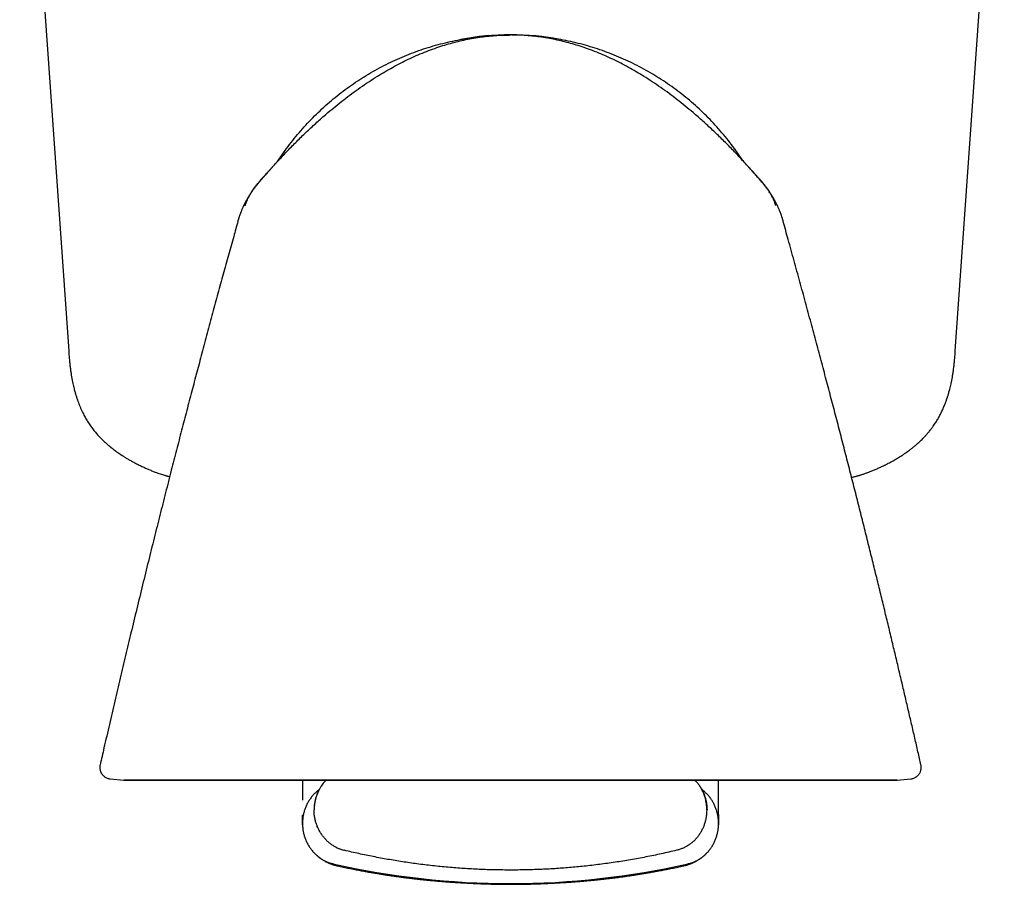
# Model space of a CAD drawing. Header units: millimetres. Extents: x 8 to 858, y 12 to 782.
# Tile 16 of 28: x 468 to 511, y 360 to 397. Entities that reach past the tile are written whole.
import ezdxf

# ---------------------------------------------------------------- set-up
doc = ezdxf.new("R2010")
doc.units = ezdxf.units.MM

msp = doc.modelspace()

# ---------------------------------------------------------------- linework, layer by layer
at = {"color": 7, "linetype": 'Continuous', "lineweight": 30}
for p, q in [((468.115, 413.145), (470.235, 382.825)), ((508.592, 382.825), (510.712, 413.145)), ((489.35, 396.496), (489.35, 396.496)), ((499.659, 390.778), (499.659, 390.778)), ((471.594, 364.942), (471.594, 364.942)), ((472.03, 364.334), (472.621, 364.271)), ((480.35, 364.271), (480.35, 363.418)), ((498.35, 363.418), (498.35, 364.271)), ((506.079, 364.271), (506.67, 364.333)), ((506.67, 364.334), (506.67, 364.334)), ((481.219, 364.105), (481.229, 364.116)), ((498.35, 362.797), (498.35, 363.418)), ((480.35, 362.405), (480.35, 362.777)), ((498.35, 362.797), (498.35, 362.777)), ((498.35, 362.777), (498.35, 362.405)), ((480.35, 362.346), (480.35, 362.405)), ((480.35, 362.346), (480.35, 362.341)), ((480.35, 362.341), (480.35, 362.308)), ((480.35, 362.308), (480.35, 362.307)), ((498.35, 362.405), (498.35, 362.346)), ((498.35, 362.341), (498.35, 362.346)), ((498.35, 362.308), (498.35, 362.341)), ((498.35, 362.308), (498.35, 362.307))]:
    msp.add_line(p, q, dxfattribs=at)
at = {"color": 7, "linetype": 'Continuous', "lineweight": 30, "flags": 128}
for points in [[(489.348, 396.496), (489.324, 396.496), (489.297, 396.496)], [(489.403, 396.496), (489.377, 396.496), (489.352, 396.496)], [(489.35, 364.271), (488.912, 364.271), (488.475, 364.271), (488.038, 364.271), (487.601, 364.271), (487.167, 364.271), (486.733, 364.271), (486.302, 364.271), (485.872, 364.271), (485.445, 364.271), (485.02, 364.271), (484.599, 364.271), (484.181, 364.271), (483.766, 364.271), (483.355, 364.271), (482.948, 364.271), (482.546, 364.271), (482.148, 364.271), (481.755, 364.271), (481.368, 364.271), (480.986, 364.271), (480.609, 364.271), (480.239, 364.271), (479.875, 364.271), (479.517, 364.271), (479.166, 364.271), (478.822, 364.271), (478.486, 364.271), (478.156, 364.271), (477.835, 364.271), (477.521, 364.271), (477.215, 364.271), (476.918, 364.271), (476.629, 364.271), (476.349, 364.271), (476.078, 364.271), (475.816, 364.271), (475.563, 364.271), (475.32, 364.271), (475.086, 364.271), (474.863, 364.271), (474.649, 364.271), (474.445, 364.271), (474.251, 364.271), (474.068, 364.271), (473.895, 364.271), (473.732, 364.271), (473.581, 364.271), (473.44, 364.271), (473.31, 364.271), (473.191, 364.271), (473.083, 364.271), (472.987, 364.271), (472.901, 364.271), (472.827, 364.271), (472.764, 364.271), (472.713, 364.271), (472.673, 364.271), (472.644, 364.271), (472.627, 364.271), (472.621, 364.271), (472.627, 364.271), (472.644, 364.271), (472.673, 364.271), (472.713, 364.271), (472.764, 364.271), (472.827, 364.271), (472.901, 364.271), (472.987, 364.271), (473.083, 364.271), (473.191, 364.271), (473.31, 364.271), (473.44, 364.271), (473.581, 364.271), (473.732, 364.271), (473.895, 364.271), (474.068, 364.271), (474.251, 364.271), (474.445, 364.271), (474.649, 364.271), (474.863, 364.271), (475.086, 364.271), (475.32, 364.271), (475.563, 364.271), (475.816, 364.271), (476.078, 364.271), (476.349, 364.271), (476.629, 364.271), (476.918, 364.271), (477.215, 364.271), (477.521, 364.271), (477.835, 364.271), (478.156, 364.271), (478.486, 364.271), (478.822, 364.271), (479.166, 364.271), (479.517, 364.271), (479.875, 364.271), (480.239, 364.271), (480.609, 364.271), (480.986, 364.271), (481.368, 364.271), (481.755, 364.271), (482.148, 364.271), (482.546, 364.271), (482.948, 364.271), (483.355, 364.271), (483.766, 364.271), (484.181, 364.271), (484.599, 364.271), (485.02, 364.271), (485.445, 364.271), (485.872, 364.271), (486.302, 364.271), (486.733, 364.271), (487.167, 364.271), (487.601, 364.271), (488.038, 364.271), (488.475, 364.271), (488.912, 364.271), (489.35, 364.271)], [(489.35, 364.271), (489.788, 364.271), (490.226, 364.271), (490.663, 364.271), (491.099, 364.271), (491.534, 364.271), (491.967, 364.271), (492.399, 364.271), (492.828, 364.271), (493.255, 364.271), (493.68, 364.271), (494.101, 364.271), (494.519, 364.271), (494.934, 364.271), (495.345, 364.271), (495.752, 364.271), (496.154, 364.271), (496.552, 364.271), (496.945, 364.271), (497.332, 364.271), (497.714, 364.271), (498.091, 364.271), (498.461, 364.271), (498.825, 364.271), (499.183, 364.271), (499.534, 364.271), (499.878, 364.271), (500.214, 364.271), (500.544, 364.271), (500.865, 364.271), (501.179, 364.271), (501.485, 364.271), (501.782, 364.271), (502.071, 364.271), (502.351, 364.271), (502.622, 364.271), (502.884, 364.271), (503.137, 364.271), (503.38, 364.271), (503.614, 364.271), (503.838, 364.271), (504.052, 364.271), (504.256, 364.271), (504.449, 364.271), (504.633, 364.271), (504.805, 364.271), (504.968, 364.271), (505.119, 364.271), (505.26, 364.271), (505.39, 364.271), (505.509, 364.271), (505.617, 364.271), (505.713, 364.271), (505.799, 364.271), (505.873, 364.271), (505.936, 364.271), (505.987, 364.271), (506.027, 364.271), (506.056, 364.271), (506.073, 364.271), (506.079, 364.271), (506.073, 364.271), (506.056, 364.271), (506.027, 364.271), (505.987, 364.271), (505.936, 364.271), (505.873, 364.271), (505.799, 364.271), (505.713, 364.271), (505.617, 364.271), (505.509, 364.271), (505.39, 364.271), (505.26, 364.271), (505.119, 364.271), (504.968, 364.271), (504.805, 364.271), (504.633, 364.271), (504.449, 364.271), (504.256, 364.271), (504.052, 364.271), (503.838, 364.271), (503.614, 364.271), (503.38, 364.271), (503.137, 364.271), (502.884, 364.271), (502.622, 364.271), (502.351, 364.271), (502.071, 364.271), (501.782, 364.271), (501.485, 364.271), (501.179, 364.271), (500.865, 364.271), (500.544, 364.271), (500.214, 364.271), (499.878, 364.271), (499.534, 364.271), (499.183, 364.271), (498.825, 364.271), (498.461, 364.271), (498.091, 364.271), (497.714, 364.271), (497.332, 364.271), (496.945, 364.271), (496.552, 364.271), (496.154, 364.271), (495.752, 364.271), (495.345, 364.271), (494.934, 364.271), (494.519, 364.271), (494.101, 364.271), (493.68, 364.271), (493.255, 364.271), (492.828, 364.271), (492.399, 364.271), (491.967, 364.271), (491.534, 364.271), (491.099, 364.271), (490.663, 364.271), (490.226, 364.271), (489.788, 364.271), (489.35, 364.271)]]:
    msp.add_lwpolyline(points, dxfattribs=at)
at = {"color": 7, "linetype": 'Continuous', "lineweight": 30}
for centre, radius, start, end in [((489.35, 384.876), 11.628, 79.2599, 100.6889), ((489.35, 394.772), 34.966, 257.3053, 270), ((489.35, 394.772), 34.966, 270, 282.6947)]:
    msp.add_arc(centre, radius, start, end, dxfattribs=at)
for points, knots in [([(479.041, 390.778), (479.167, 390.916), (479.419, 391.193), (479.807, 391.599), (480.203, 391.998), (480.609, 392.388), (481.023, 392.77), (481.417, 393.114), (481.788, 393.423), (482.135, 393.699), (482.489, 393.967), (482.85, 394.226), (483.217, 394.476), (483.574, 394.704), (483.917, 394.911), (484.248, 395.098), (484.584, 395.277), (484.925, 395.445), (485.271, 395.604), (485.622, 395.751), (485.979, 395.888), (486.327, 396.007), (486.667, 396.111), (486.998, 396.201), (487.331, 396.279), (487.668, 396.346), (488.004, 396.401), (488.341, 396.443), (488.676, 396.474), (489.013, 396.493), (489.238, 396.495), (489.35, 396.496)], [0, 0, 0, 0, 0.0466642, 0.0933318, 0.14001, 0.1866981, 0.2333826, 0.2800544, 0.3167147, 0.3533675, 0.3900179, 0.4266737, 0.4633385, 0.5000055, 0.5312555, 0.5625063, 0.5937603, 0.6250135, 0.6562628, 0.6875095, 0.7187588, 0.7500127, 0.778015, 0.8060135, 0.8340086, 0.8620039, 0.8900027, 0.9175028, 0.9450025, 0.9725013, 1, 1, 1, 1]), ([(479.3, 391.059), (479.316, 391.085), (479.411, 391.234), (479.597, 391.497), (479.858, 391.848), (480.132, 392.189), (480.419, 392.52), (480.718, 392.84), (481.028, 393.149), (481.349, 393.446), (481.681, 393.732), (482.023, 394.005), (482.375, 394.266), (482.736, 394.513), (483.106, 394.748), (483.484, 394.968), (483.87, 395.175), (484.263, 395.368), (484.662, 395.546), (485.069, 395.709), (485.48, 395.858), (485.897, 395.992), (486.319, 396.11), (486.744, 396.213), (487.173, 396.3), (487.605, 396.371), (488.039, 396.427), (488.475, 396.467), (488.895, 396.491), (489.169, 396.494), (489.297, 396.495)], [0, 0, 0, 0, 0.007719, 0.044639, 0.081559, 0.118478, 0.155396, 0.192314, 0.22923, 0.266147, 0.303063, 0.33998, 0.376896, 0.413812, 0.450726, 0.48764, 0.524555, 0.56147, 0.598385, 0.6353, 0.672216, 0.709131, 0.746047, 0.782964, 0.819882, 0.856801, 0.893721, 0.93064, 0.967559, 1, 1, 1, 1]), ([(499.659, 390.778), (499.533, 390.916), (499.281, 391.193), (498.893, 391.599), (498.497, 391.998), (498.092, 392.388), (497.677, 392.77), (497.283, 393.114), (496.912, 393.423), (496.565, 393.699), (496.211, 393.967), (495.85, 394.226), (495.483, 394.476), (495.127, 394.704), (494.783, 394.911), (494.452, 395.098), (494.116, 395.277), (493.775, 395.445), (493.429, 395.604), (493.078, 395.751), (492.721, 395.888), (492.373, 396.007), (492.033, 396.111), (491.702, 396.201), (491.369, 396.279), (491.033, 396.346), (490.696, 396.401), (490.36, 396.443), (490.024, 396.474), (489.687, 396.493), (489.462, 396.495), (489.35, 396.496)], [0, 0, 0, 0, 0.046664, 0.093332, 0.14001, 0.186698, 0.233383, 0.280054, 0.316715, 0.353368, 0.390018, 0.426674, 0.463338, 0.500005, 0.531255, 0.562506, 0.59376, 0.625013, 0.656263, 0.687509, 0.718759, 0.750013, 0.778015, 0.806013, 0.834009, 0.862004, 0.890003, 0.917503, 0.945003, 0.972501, 1, 1, 1, 1]), ([(499.4, 391.059), (499.384, 391.085), (499.289, 391.234), (499.104, 391.497), (498.843, 391.848), (498.568, 392.189), (498.281, 392.52), (497.982, 392.84), (497.672, 393.149), (497.351, 393.446), (497.019, 393.732), (496.677, 394.005), (496.325, 394.266), (495.964, 394.513), (495.595, 394.748), (495.216, 394.968), (494.831, 395.175), (494.437, 395.368), (494.038, 395.546), (493.632, 395.709), (493.22, 395.858), (492.803, 395.992), (492.382, 396.11), (491.956, 396.213), (491.527, 396.3), (491.095, 396.371), (490.661, 396.427), (490.225, 396.467), (489.805, 396.491), (489.531, 396.494), (489.403, 396.495)], [0, 0, 0, 0, 0.007709, 0.044629, 0.081549, 0.118469, 0.155388, 0.192306, 0.229223, 0.26614, 0.303057, 0.339974, 0.37689, 0.413806, 0.450721, 0.487636, 0.524551, 0.561466, 0.598382, 0.635298, 0.672214, 0.709129, 0.746046, 0.782963, 0.819882, 0.856801, 0.893721, 0.930641, 0.967561, 1, 1, 1, 1]), ([(479.466, 391.326), (479.466, 391.326), (479.466, 391.326), (479.465, 391.325), (479.462, 391.321), (479.457, 391.316), (479.452, 391.308), (479.444, 391.298), (479.436, 391.286), (479.426, 391.272), (479.409, 391.249), (479.389, 391.221), (479.367, 391.189), (479.344, 391.157), (479.328, 391.134), (479.318, 391.119), (479.313, 391.112), (479.308, 391.106), (479.304, 391.1), (479.3, 391.094), (479.297, 391.089), (479.294, 391.086), (479.292, 391.082), (479.289, 391.077), (479.284, 391.071), (479.279, 391.063), (479.273, 391.055), (479.267, 391.046), (479.262, 391.038), (479.256, 391.03), (479.25, 391.022), (479.245, 391.014), (479.239, 391.006), (479.234, 390.998), (479.229, 390.99), (479.224, 390.983), (479.219, 390.976), (479.214, 390.969), (479.211, 390.963), (479.208, 390.96), (479.208, 390.959)], [0, 0, 0, 0, 0.005213, 0.040409, 0.072968, 0.102907, 0.128757, 0.152326, 0.173645, 0.192761, 0.209811, 0.242752, 0.279255, 0.319345, 0.363038, 0.372077, 0.381257, 0.390577, 0.400022, 0.408279, 0.416052, 0.420383, 0.423197, 0.431384, 0.440522, 0.45739, 0.476786, 0.498716, 0.523186, 0.5502, 0.583356, 0.619686, 0.659193, 0.701878, 0.747743, 0.796787, 0.849014, 0.904422, 0.963012, 1, 1, 1, 1]), ([(479.042, 390.778), (479.039, 390.774), (479.03, 390.765), (479.019, 390.752), (479.007, 390.739), (478.994, 390.725), (478.98, 390.71), (478.967, 390.695), (478.955, 390.682), (478.945, 390.671), (478.937, 390.663), (478.931, 390.656), (478.922, 390.646), (478.912, 390.635), (478.9, 390.622), (478.884, 390.605), (478.868, 390.587), (478.852, 390.569), (478.836, 390.552), (478.82, 390.533), (478.802, 390.513), (478.784, 390.494), (478.767, 390.475), (478.752, 390.458), (478.735, 390.439), (478.713, 390.414), (478.682, 390.379), (478.643, 390.334), (478.597, 390.28), (478.548, 390.223), (478.498, 390.164), (478.451, 390.106), (478.404, 390.047), (478.358, 389.99), (478.314, 389.933), (478.272, 389.877), (478.231, 389.822), (478.192, 389.768), (478.157, 389.718), (478.125, 389.673), (478.099, 389.634), (478.078, 389.602), (478.059, 389.573), (478.041, 389.545), (478.018, 389.507), (477.99, 389.463), (477.962, 389.415), (477.938, 389.373), (477.918, 389.338), (477.902, 389.308), (477.887, 389.28), (477.875, 389.258), (477.86, 389.23), (477.845, 389.2), (477.835, 389.181), (477.827, 389.163), (477.82, 389.149), (477.81, 389.13), (477.798, 389.104), (477.783, 389.072), (477.764, 389.032), (477.742, 388.981), (477.718, 388.926), (477.703, 388.888), (477.696, 388.871)], [0, 0, 0, 0, 0.00463, 0.011664, 0.019893, 0.029519, 0.045569, 0.064812, 0.087371, 0.113321, 0.136121, 0.159831, 0.181579, 0.201281, 0.22249, 0.240893, 0.256683, 0.266995, 0.276201, 0.284572, 0.292469, 0.300314, 0.306433, 0.312934, 0.319971, 0.328126, 0.341462, 0.357926, 0.377706, 0.40091, 0.421989, 0.443888, 0.464953, 0.485284, 0.505003, 0.524245, 0.543159, 0.561904, 0.58035, 0.596548, 0.610117, 0.621061, 0.630378, 0.640677, 0.652119, 0.671972, 0.69057, 0.708023, 0.724502, 0.740208, 0.755375, 0.778036, 0.801869, 0.826951, 0.853283, 0.858827, 0.866804, 0.877269, 0.890249, 0.90576, 0.923816, 0.948859, 0.977604, 1, 1, 1, 1]), ([(478.396, 390.037), (478.396, 390.038), (478.429, 390.079), (478.493, 390.154), (478.586, 390.263), (478.671, 390.36), (478.747, 390.447), (478.816, 390.524), (478.875, 390.591), (478.926, 390.648), (478.965, 390.692), (478.994, 390.724), (479.014, 390.747), (479.028, 390.763), (479.035, 390.771), (479.038, 390.773)], [0, 0, 0, 0, 0.001316, 0.160536, 0.306361, 0.438774, 0.557711, 0.663046, 0.754679, 0.832537, 0.896572, 0.935506, 0.966638, 0.989959, 1, 1, 1, 1]), ([(479.042, 390.778), (479.042, 390.778), (479.042, 390.778), (479.042, 390.778), (479.042, 390.778), (479.042, 390.778)], [0, 0, 0, 0, 0.146525, 0.597466, 1, 1, 1, 1]), ([(499.655, 390.781), (499.655, 390.781), (499.655, 390.781), (499.655, 390.781), (499.655, 390.781)], [0, 0, 0, 0, 0.82116, 1, 1, 1, 1]), ([(501.002, 388.876), (500.996, 388.892), (500.981, 388.928), (500.958, 388.982), (500.935, 389.033), (500.917, 389.073), (500.902, 389.105), (500.889, 389.131), (500.88, 389.151), (500.873, 389.165), (500.869, 389.173), (500.866, 389.178), (500.863, 389.184), (500.861, 389.189), (500.858, 389.194), (500.851, 389.208), (500.842, 389.226), (500.83, 389.249), (500.82, 389.267), (500.811, 389.285), (500.798, 389.308), (500.782, 389.338), (500.762, 389.374), (500.738, 389.416), (500.709, 389.463), (500.681, 389.51), (500.654, 389.552), (500.631, 389.588), (500.605, 389.627), (500.577, 389.67), (500.543, 389.719), (500.508, 389.769), (500.469, 389.822), (500.428, 389.877), (500.386, 389.933), (500.342, 389.99), (500.296, 390.048), (500.249, 390.106), (500.202, 390.164), (500.152, 390.223), (500.103, 390.28), (500.057, 390.334), (500.018, 390.379), (499.988, 390.413), (499.967, 390.437), (499.952, 390.453), (499.936, 390.471), (499.918, 390.491), (499.899, 390.513), (499.881, 390.533), (499.864, 390.552), (499.849, 390.569), (499.832, 390.587), (499.816, 390.604), (499.801, 390.621), (499.789, 390.635), (499.778, 390.646), (499.769, 390.656), (499.763, 390.663), (499.755, 390.671), (499.746, 390.681), (499.737, 390.691), (499.726, 390.703), (499.716, 390.714), (499.705, 390.726), (499.694, 390.738), (499.682, 390.751), (499.671, 390.764), (499.662, 390.774), (499.659, 390.778)], [0, 0, 0, 0, 0.020654, 0.049502, 0.074631, 0.092745, 0.108303, 0.121317, 0.132263, 0.140453, 0.146008, 0.15071, 0.155372, 0.159996, 0.164581, 0.169126, 0.196803, 0.212827, 0.228286, 0.243256, 0.258401, 0.274092, 0.290561, 0.30801, 0.326609, 0.346469, 0.360602, 0.372962, 0.385533, 0.402117, 0.41835, 0.436832, 0.455611, 0.474559, 0.493837, 0.513594, 0.533965, 0.555072, 0.577015, 0.598115, 0.621336, 0.641124, 0.657589, 0.67092, 0.678237, 0.684602, 0.690502, 0.698736, 0.706588, 0.714491, 0.722873, 0.732093, 0.742422, 0.758241, 0.77668, 0.797931, 0.818483, 0.841249, 0.865997, 0.889421, 0.910561, 0.929445, 0.946109, 0.958914, 0.970117, 0.979798, 0.988082, 0.995169, 1, 1, 1, 1]), ([(499.66, 390.776), (499.662, 390.773), (499.67, 390.765), (499.677, 390.758), (499.681, 390.752)], [0, 0, 0, 0, 0.321914, 1, 1, 1, 1]), ([(500.357, 389.971), (500.327, 390.009), (500.249, 390.106), (500.117, 390.259), (499.966, 390.432), (499.814, 390.604), (499.713, 390.717), (499.662, 390.773)], [0, 0, 0, 0, 0.137333, 0.35297, 0.569497, 0.786939, 1, 1, 1, 1]), ([(478.866, 390.585), (478.862, 390.58), (478.839, 390.555), (478.795, 390.507), (478.719, 390.425), (478.623, 390.319), (478.532, 390.218), (478.463, 390.137), (478.417, 390.083), (478.375, 390.031), (478.337, 389.984), (478.306, 389.943), (478.28, 389.91), (478.26, 389.883), (478.241, 389.857), (478.219, 389.825), (478.191, 389.787), (478.158, 389.737), (478.119, 389.676), (478.075, 389.605), (478.035, 389.534), (478.001, 389.468), (477.975, 389.412), (477.954, 389.366), (477.94, 389.332), (477.932, 389.311), (477.928, 389.302), (477.926, 389.296), (477.924, 389.29), (477.921, 389.282), (477.918, 389.275), (477.915, 389.268), (477.913, 389.261), (477.91, 389.255), (477.909, 389.251), (477.907, 389.248), (477.906, 389.248), (477.905, 389.248), (477.905, 389.248)], [0, 0, 0, 0, 0.008485, 0.045349, 0.085676, 0.157267, 0.233796, 0.265169, 0.297256, 0.32791, 0.354369, 0.377053, 0.395405, 0.409446, 0.421312, 0.43883, 0.460495, 0.484187, 0.518567, 0.555541, 0.595007, 0.626098, 0.653783, 0.67613, 0.69342, 0.704946, 0.708628, 0.712168, 0.720443, 0.730437, 0.746582, 0.766058, 0.788933, 0.8251, 0.867546, 0.916309, 0.971418, 1, 1, 1, 1]), ([(499.826, 390.59), (499.845, 390.57), (499.874, 390.536), (499.904, 390.503), (499.915, 390.49)], [0, 0, 0, 0, 0.611974, 1, 1, 1, 1]), ([(500.653, 389.554), (500.652, 389.555), (500.641, 389.577), (500.617, 389.617), (500.583, 389.674), (500.551, 389.724), (500.521, 389.769), (500.493, 389.809), (500.469, 389.843), (500.446, 389.875), (500.422, 389.907), (500.395, 389.942), (500.359, 389.989), (500.311, 390.048), (500.25, 390.122), (500.18, 390.204), (500.104, 390.289), (500.022, 390.381), (499.938, 390.472), (499.874, 390.541), (499.841, 390.578), (499.835, 390.584)], [0, 0, 0, 0, 0.003166, 0.056617, 0.106874, 0.152328, 0.192961, 0.230232, 0.261632, 0.289136, 0.319281, 0.352575, 0.389212, 0.45335, 0.526117, 0.607547, 0.69739, 0.785932, 0.887588, 0.979196, 1, 1, 1, 1]), ([(477.873, 389.116), (477.874, 389.119), (477.882, 389.147), (477.901, 389.203), (477.931, 389.286), (477.968, 389.375), (478.013, 389.471), (478.067, 389.573), (478.122, 389.667), (478.162, 389.725), (478.178, 389.749)], [0, 0, 0, 0, 0.0126, 0.127156, 0.250243, 0.386873, 0.536972, 0.700596, 0.877986, 1, 1, 1, 1]), ([(500.826, 389.116), (500.822, 389.13), (500.805, 389.191), (500.766, 389.294), (500.71, 389.425), (500.645, 389.552), (500.582, 389.661), (500.537, 389.726), (500.52, 389.752)], [0, 0, 0, 0, 0.063269, 0.265653, 0.466976, 0.667524, 0.867822, 1, 1, 1, 1]), ([(500.804, 389.238), (500.804, 389.238), (500.802, 389.238), (500.799, 389.24), (500.796, 389.243), (500.794, 389.247), (500.792, 389.251), (500.79, 389.256), (500.787, 389.262), (500.785, 389.269), (500.781, 389.277), (500.778, 389.286), (500.774, 389.295), (500.771, 389.304), (500.767, 389.314), (500.763, 389.323), (500.76, 389.331), (500.757, 389.339), (500.753, 389.349), (500.744, 389.37), (500.729, 389.403), (500.707, 389.45), (500.685, 389.496), (500.668, 389.525), (500.661, 389.538)], [0, 0, 0, 0, 0.117755, 0.280818, 0.352819, 0.423502, 0.492874, 0.560944, 0.624421, 0.670559, 0.710628, 0.744764, 0.766602, 0.78537, 0.801296, 0.814755, 0.820752, 0.82677, 0.835513, 0.847596, 0.880867, 0.92122, 0.966491, 1, 1, 1, 1]), ([(477.696, 388.872), (477.694, 388.868), (477.688, 388.852), (477.677, 388.824), (477.662, 388.785), (477.648, 388.745), (477.634, 388.708), (477.622, 388.672), (477.612, 388.64), (477.601, 388.606), (477.59, 388.572), (477.58, 388.538), (477.569, 388.503), (477.559, 388.468), (477.552, 388.444), (477.549, 388.432)], [0, 0, 0, 0, 0.043069, 0.175611, 0.29908, 0.411724, 0.512406, 0.580048, 0.64167, 0.699135, 0.755337, 0.812577, 0.872192, 0.934693, 1, 1, 1, 1]), ([(501.151, 388.432), (501.148, 388.444), (501.141, 388.468), (501.131, 388.503), (501.121, 388.538), (501.11, 388.572), (501.099, 388.606), (501.089, 388.64), (501.078, 388.672), (501.066, 388.708), (501.052, 388.745), (501.038, 388.785), (501.023, 388.824), (501.011, 388.854), (501.004, 388.871), (501.002, 388.877)], [0, 0, 0, 0, 0.064163, 0.12557, 0.18414, 0.240378, 0.295595, 0.352053, 0.412597, 0.479054, 0.577973, 0.688645, 0.809951, 0.940174, 1, 1, 1, 1]), ([(477.555, 388.434), (477.494, 388.218), (477.359, 387.733), (477.148, 386.973), (476.922, 386.152), (476.693, 385.316), (476.462, 384.467), (476.229, 383.605), (476.001, 382.754), (475.778, 381.916), (475.559, 381.09), (475.34, 380.252), (475.118, 379.403), (474.896, 378.543), (474.665, 377.645), (474.426, 376.707), (474.179, 375.73), (473.931, 374.739), (473.681, 373.734), (473.431, 372.715), (473.179, 371.683), (472.934, 370.667), (472.695, 369.667), (472.462, 368.685), (472.228, 367.691), (471.994, 366.686), (471.783, 365.768), (471.65, 365.186), (471.594, 364.942)], [0, 0, 0, 0, 0.02778, 0.062405, 0.097587, 0.133328, 0.169626, 0.206482, 0.243895, 0.278681, 0.313934, 0.349657, 0.385847, 0.422506, 0.459634, 0.50067, 0.542263, 0.584414, 0.627121, 0.670385, 0.714206, 0.758584, 0.799752, 0.841388, 0.883491, 0.926062, 0.9691, 1, 1, 1, 1]), ([(507.106, 364.943), (507.085, 365.034), (507.02, 365.32), (506.909, 365.804), (506.772, 366.4), (506.631, 367.007), (506.488, 367.622), (506.342, 368.245), (506.193, 368.876), (506.041, 369.517), (505.885, 370.175), (505.723, 370.848), (505.557, 371.537), (505.386, 372.238), (505.212, 372.951), (505.034, 373.675), (504.852, 374.41), (504.666, 375.157), (504.475, 375.914), (504.281, 376.683), (504.083, 377.463), (503.88, 378.254), (503.674, 379.052), (503.465, 379.857), (503.253, 380.667), (503.036, 381.489), (502.814, 382.327), (502.585, 383.182), (502.35, 384.054), (502.111, 384.938), (501.866, 385.833), (501.617, 386.739), (501.376, 387.607), (501.218, 388.174), (501.145, 388.434)], [0, 0, 0, 0, 0.011519, 0.036155, 0.061298, 0.086948, 0.113105, 0.139289, 0.165962, 0.193125, 0.220776, 0.249497, 0.278727, 0.308466, 0.338714, 0.369471, 0.400738, 0.432513, 0.464725, 0.497444, 0.530669, 0.5644, 0.598637, 0.632754, 0.667358, 0.70245, 0.738028, 0.774834, 0.812147, 0.849965, 0.888289, 0.927118, 0.966453, 1, 1, 1, 1]), ([(470.234, 382.824), (470.239, 382.752), (470.249, 382.61), (470.268, 382.405), (470.289, 382.211), (470.312, 382.03), (470.336, 381.862), (470.361, 381.707), (470.388, 381.565), (470.414, 381.437), (470.44, 381.321), (470.465, 381.219), (470.488, 381.129), (470.509, 381.053), (470.527, 380.99), (470.542, 380.94), (470.553, 380.903), (470.561, 380.878), (470.567, 380.861), (470.572, 380.845), (470.578, 380.825), (470.588, 380.794), (470.601, 380.755), (470.618, 380.708), (470.636, 380.657), (470.661, 380.588), (470.695, 380.5), (470.74, 380.391), (470.792, 380.274), (470.858, 380.135), (470.941, 379.977), (471.04, 379.806), (471.148, 379.639), (471.264, 379.478), (471.388, 379.321), (471.5, 379.193), (471.598, 379.089), (471.676, 379.011), (471.75, 378.939), (471.818, 378.876), (471.876, 378.824), (471.922, 378.785), (471.957, 378.755), (471.981, 378.735), (472.001, 378.719), (472.021, 378.701), (472.048, 378.68), (472.088, 378.647), (472.142, 378.605), (472.209, 378.554), (472.283, 378.499), (472.364, 378.441), (472.451, 378.381), (472.55, 378.315), (472.663, 378.243), (472.788, 378.167), (472.918, 378.092), (473.057, 378.016), (473.205, 377.939), (473.361, 377.862), (473.517, 377.789), (473.67, 377.722), (473.821, 377.659), (473.96, 377.604), (474.083, 377.558), (474.189, 377.522), (474.285, 377.49), (474.358, 377.468), (474.411, 377.452), (474.445, 377.443), (474.471, 377.436), (474.487, 377.431), (474.5, 377.428), (474.516, 377.424), (474.543, 377.417), (474.573, 377.409), (474.595, 377.404), (474.603, 377.402)], [0, 0, 0, 0, 0.028786, 0.056087, 0.08178, 0.105853, 0.12827, 0.149008, 0.168051, 0.185386, 0.201006, 0.214904, 0.227076, 0.237518, 0.246227, 0.253201, 0.258174, 0.261608, 0.263504, 0.265289, 0.268122, 0.272005, 0.277923, 0.284638, 0.291742, 0.299236, 0.313594, 0.329212, 0.34609, 0.364221, 0.390217, 0.416372, 0.442533, 0.468738, 0.495026, 0.521467, 0.536331, 0.551221, 0.565241, 0.577413, 0.587722, 0.596155, 0.60146, 0.6056, 0.608577, 0.611758, 0.616272, 0.622118, 0.632326, 0.643555, 0.655721, 0.668811, 0.682812, 0.697697, 0.716334, 0.736019, 0.755859, 0.775595, 0.798893, 0.821904, 0.844542, 0.866731, 0.888423, 0.909454, 0.925842, 0.940677, 0.954069, 0.966125, 0.971685, 0.9768, 0.980513, 0.98258, 0.983762, 0.985971, 0.990158, 0.996018, 1, 1, 1, 1]), ([(504.105, 377.374), (504.129, 377.379), (504.174, 377.389), (504.239, 377.405), (504.295, 377.419), (504.336, 377.43), (504.368, 377.439), (504.398, 377.447), (504.433, 377.457), (504.477, 377.47), (504.528, 377.486), (504.586, 377.504), (504.67, 377.532), (504.779, 377.571), (504.915, 377.623), (505.059, 377.68), (505.21, 377.744), (505.367, 377.815), (505.53, 377.893), (505.708, 377.983), (505.896, 378.084), (506.091, 378.197), (506.25, 378.297), (506.376, 378.38), (506.472, 378.447), (506.561, 378.511), (506.636, 378.567), (506.698, 378.614), (506.747, 378.653), (506.789, 378.687), (506.829, 378.72), (506.871, 378.755), (506.92, 378.797), (506.977, 378.847), (507.043, 378.907), (507.116, 378.976), (507.194, 379.053), (507.278, 379.14), (507.367, 379.238), (507.459, 379.346), (507.552, 379.463), (507.65, 379.597), (507.748, 379.744), (507.844, 379.902), (507.919, 380.038), (507.978, 380.153), (508.022, 380.246), (508.064, 380.338), (508.102, 380.426), (508.137, 380.512), (508.164, 380.583), (508.185, 380.638), (508.199, 380.678), (508.212, 380.713), (508.222, 380.741), (508.229, 380.764), (508.236, 380.784), (508.244, 380.808), (508.255, 380.842), (508.27, 380.887), (508.287, 380.945), (508.308, 381.015), (508.331, 381.098), (508.356, 381.193), (508.383, 381.3), (508.41, 381.42), (508.438, 381.553), (508.465, 381.698), (508.491, 381.856), (508.516, 382.027), (508.539, 382.209), (508.559, 382.404), (508.578, 382.61), (508.588, 382.752), (508.593, 382.824)], [0, 0, 0, 0, 0.010507, 0.020394, 0.028575, 0.034939, 0.038407, 0.042347, 0.047304, 0.053316, 0.060422, 0.068605, 0.077205, 0.095128, 0.114078, 0.134129, 0.155356, 0.177814, 0.201464, 0.225197, 0.255502, 0.284756, 0.312746, 0.328583, 0.343898, 0.358398, 0.371186, 0.380629, 0.388775, 0.395622, 0.401919, 0.40896, 0.416767, 0.42702, 0.438603, 0.451518, 0.465746, 0.481562, 0.49869, 0.517084, 0.536718, 0.55668, 0.581734, 0.605605, 0.628333, 0.642215, 0.655652, 0.66865, 0.68121, 0.693324, 0.704396, 0.71081, 0.716383, 0.721119, 0.725018, 0.728082, 0.730333, 0.733309, 0.737906, 0.744137, 0.751998, 0.761487, 0.7726, 0.785336, 0.799691, 0.815659, 0.833236, 0.852413, 0.873178, 0.895516, 0.919403, 0.944805, 0.971711, 1, 1, 1, 1]), ([(471.595, 364.946), (471.591, 364.925), (471.583, 364.883), (471.581, 364.821), (471.585, 364.763), (471.595, 364.712), (471.609, 364.667), (471.624, 364.629), (471.639, 364.597), (471.656, 364.567), (471.677, 364.535), (471.706, 364.5), (471.742, 364.462), (471.788, 364.425), (471.842, 364.39), (471.905, 364.361), (471.969, 364.342), (472.012, 364.337), (472.03, 364.334)], [0, 0, 0, 0, 0.076923, 0.150184, 0.218475, 0.280698, 0.335999, 0.383769, 0.423605, 0.460417, 0.505411, 0.558881, 0.620538, 0.689843, 0.765953, 0.847687, 0.93356, 1, 1, 1, 1]), ([(506.669, 364.334), (506.685, 364.336), (506.721, 364.34), (506.775, 364.355), (506.828, 364.376), (506.874, 364.4), (506.913, 364.426), (506.945, 364.451), (506.971, 364.475), (506.994, 364.5), (507.019, 364.53), (507.045, 364.567), (507.07, 364.613), (507.093, 364.668), (507.11, 364.73), (507.119, 364.799), (507.119, 364.873), (507.11, 364.922), (507.105, 364.946)], [0, 0, 0, 0, 0.055147, 0.128029, 0.19598, 0.257882, 0.312861, 0.360283, 0.399731, 0.436585, 0.481681, 0.53522, 0.596951, 0.666375, 0.742687, 0.824743, 0.91108, 1, 1, 1, 1]), ([(481.363, 364.271), (481.356, 364.265), (481.327, 364.236), (481.278, 364.18), (481.217, 364.103), (481.155, 364.015), (481.095, 363.917), (481.04, 363.812), (480.993, 363.707), (480.954, 363.604), (480.919, 363.491), (480.889, 363.368), (480.873, 363.27), (480.866, 363.21), (480.863, 363.185), (480.861, 363.161), (480.859, 363.138), (480.857, 363.113), (480.855, 363.082), (480.854, 363.041), (480.853, 363.011), (480.853, 362.994)], [0, 0, 0, 0, 0.021496, 0.09232, 0.163226, 0.234649, 0.321046, 0.405053, 0.485935, 0.56354, 0.637758, 0.73643, 0.829768, 0.847426, 0.864732, 0.881688, 0.898293, 0.914578, 0.935301, 0.963835, 1, 1, 1, 1]), ([(497.843, 362.996), (497.843, 363.016), (497.842, 363.053), (497.84, 363.103), (497.837, 363.145), (497.834, 363.181), (497.83, 363.215), (497.826, 363.248), (497.821, 363.281), (497.812, 363.339), (497.795, 363.423), (497.766, 363.532), (497.729, 363.643), (497.685, 363.753), (497.632, 363.862), (497.572, 363.969), (497.499, 364.078), (497.421, 364.181), (497.36, 364.244), (497.335, 364.271)], [0, 0, 0, 0, 0.0425052, 0.0784657, 0.1076796, 0.1318888, 0.1558013, 0.1796398, 0.2033972, 0.2270665, 0.3034156, 0.3861504, 0.4669917, 0.5527062, 0.6394831, 0.7262464, 0.8127692, 0.9202401, 1, 1, 1, 1]), ([(497.481, 364.105), (497.449, 364.145), (497.404, 364.203), (497.352, 364.255), (497.336, 364.271)], [0, 0, 0, 0, 0.691482, 1, 1, 1, 1]), ([(481.07, 363.869), (481.059, 363.861), (481.007, 363.824), (480.921, 363.748), (480.814, 363.641), (480.751, 363.562), (480.719, 363.522)], [0, 0, 0, 0, 0.082584, 0.384945, 0.691123, 1, 1, 1, 1]), ([(481.038, 363.805), (481.022, 363.772), (480.984, 363.694), (480.938, 363.564), (480.898, 363.42), (480.87, 363.275), (480.853, 363.131), (480.851, 363.036), (480.85, 362.988)], [0, 0, 0, 0, 0.129238, 0.309012, 0.486637, 0.661418, 0.832724, 1, 1, 1, 1]), ([(481.064, 363.86), (481.064, 363.859), (481.062, 363.856), (481.06, 363.853), (481.059, 363.85), (481.057, 363.847), (481.056, 363.845), (481.055, 363.842), (481.054, 363.841), (481.053, 363.839), (481.052, 363.838), (481.052, 363.837), (481.051, 363.836), (481.051, 363.835), (481.05, 363.834), (481.049, 363.833), (481.048, 363.831), (481.047, 363.829), (481.046, 363.826), (481.044, 363.824), (481.043, 363.821), (481.041, 363.818), (481.04, 363.816), (481.038, 363.813), (481.036, 363.81), (481.035, 363.808), (481.034, 363.806), (481.033, 363.804), (481.032, 363.803), (481.031, 363.801), (481.03, 363.8), (481.03, 363.799), (481.029, 363.798), (481.028, 363.797), (481.027, 363.796), (481.027, 363.795), (481.026, 363.794), (481.026, 363.793), (481.025, 363.792), (481.025, 363.792), (481.025, 363.792), (481.025, 363.792), (481.025, 363.792), (481.025, 363.792), (481.025, 363.792), (481.025, 363.792)], [0, 0, 0, 0, 0.029458, 0.056823, 0.082097, 0.10528, 0.12637, 0.145368, 0.162274, 0.17409, 0.184614, 0.193846, 0.202006, 0.210223, 0.21866, 0.227316, 0.249919, 0.273894, 0.299242, 0.325831, 0.352751, 0.38732, 0.422147, 0.457233, 0.492324, 0.525866, 0.557593, 0.587505, 0.611175, 0.634711, 0.658246, 0.681782, 0.705761, 0.731091, 0.762715, 0.796255, 0.831312, 0.866054, 0.904319, 0.941902, 0.953806, 0.966936, 0.981421, 0.997262, 1, 1, 1, 1]), ([(481.065, 363.86), (481.062, 363.855), (481.053, 363.839), (481.046, 363.823), (481.041, 363.812)], [0, 0, 0, 0, 0.321901, 1, 1, 1, 1]), ([(497.481, 364.105), (497.51, 364.063), (497.57, 363.98), (497.646, 363.846), (497.71, 363.707), (497.762, 363.564), (497.802, 363.42), (497.83, 363.275), (497.847, 363.131), (497.849, 363.036), (497.85, 362.988)], [0, 0, 0, 0, 0.128371, 0.256828, 0.38483, 0.511835, 0.637322, 0.7608, 0.881824, 1, 1, 1, 1]), ([(497.981, 363.522), (497.949, 363.562), (497.886, 363.641), (497.779, 363.748), (497.694, 363.824), (497.642, 363.861), (497.63, 363.869)], [0, 0, 0, 0, 0.308877, 0.615055, 0.917416, 1, 1, 1, 1]), ([(497.675, 363.792), (497.675, 363.792), (497.675, 363.792), (497.675, 363.793), (497.674, 363.794), (497.673, 363.795), (497.673, 363.795), (497.672, 363.796), (497.672, 363.797), (497.671, 363.798), (497.67, 363.799), (497.67, 363.801), (497.669, 363.802), (497.668, 363.804), (497.667, 363.805), (497.666, 363.807), (497.665, 363.809), (497.664, 363.811), (497.662, 363.812), (497.661, 363.814), (497.66, 363.816), (497.659, 363.818), (497.658, 363.819), (497.657, 363.821), (497.656, 363.823), (497.656, 363.824), (497.655, 363.825), (497.655, 363.826), (497.654, 363.827), (497.653, 363.828), (497.653, 363.829), (497.652, 363.831), (497.651, 363.833), (497.65, 363.835), (497.648, 363.837), (497.647, 363.84), (497.645, 363.842), (497.644, 363.845), (497.642, 363.849), (497.64, 363.852), (497.638, 363.856), (497.637, 363.859), (497.636, 363.86)], [0, 0, 0, 0, 0.039707, 0.090852, 0.142415, 0.163165, 0.184128, 0.206485, 0.2305, 0.256175, 0.283005, 0.311435, 0.340699, 0.368757, 0.40157, 0.432378, 0.46118, 0.488229, 0.514176, 0.539055, 0.561535, 0.583067, 0.604383, 0.626382, 0.649065, 0.659885, 0.670853, 0.681971, 0.693238, 0.704926, 0.71779, 0.734517, 0.752941, 0.77306, 0.794875, 0.818882, 0.844655, 0.872194, 0.901497, 0.932566, 0.965401, 1, 1, 1, 1]), ([(480.719, 363.522), (480.69, 363.48), (480.63, 363.397), (480.555, 363.263), (480.49, 363.124), (480.438, 362.981), (480.398, 362.837), (480.37, 362.692), (480.353, 362.548), (480.351, 362.452), (480.35, 362.405)], [0, 0, 0, 0, 0.128371, 0.256828, 0.38483, 0.511835, 0.637322, 0.7608, 0.881824, 1, 1, 1, 1]), ([(498.35, 362.405), (498.349, 362.452), (498.347, 362.548), (498.33, 362.692), (498.302, 362.837), (498.262, 362.981), (498.21, 363.124), (498.146, 363.263), (498.07, 363.397), (498.011, 363.48), (497.981, 363.522)], [0, 0, 0, 0, 0.118176, 0.2392, 0.362678, 0.488165, 0.61517, 0.743172, 0.871629, 1, 1, 1, 1]), ([(481.219, 361.872), (481.19, 361.914), (481.13, 361.997), (481.055, 362.131), (480.99, 362.27), (480.938, 362.412), (480.898, 362.557), (480.87, 362.702), (480.853, 362.846), (480.851, 362.941), (480.85, 362.988)], [0, 0, 0, 0, 0.128371, 0.256828, 0.38483, 0.511835, 0.637322, 0.7608, 0.881824, 1, 1, 1, 1]), ([(497.481, 361.872), (497.51, 361.914), (497.57, 361.997), (497.646, 362.131), (497.71, 362.27), (497.762, 362.412), (497.802, 362.557), (497.83, 362.702), (497.847, 362.846), (497.849, 362.941), (497.85, 362.988)], [0, 0, 0, 0, 0.128371, 0.256828, 0.38483, 0.511835, 0.637322, 0.7608, 0.881824, 1, 1, 1, 1]), ([(480.35, 362.405), (480.351, 362.358), (480.353, 362.263), (480.37, 362.119), (480.398, 361.974), (480.438, 361.829), (480.49, 361.687), (480.555, 361.548), (480.63, 361.414), (480.69, 361.331), (480.719, 361.289)], [0, 0, 0, 0, 0.118176, 0.2392, 0.362678, 0.488165, 0.61517, 0.743172, 0.871629, 1, 1, 1, 1]), ([(480.35, 362.308), (480.352, 362.282), (480.354, 362.256), (480.359, 362.229), (480.36, 362.227)], [0, 0, 0, 0, 0.944867, 1, 1, 1, 1]), ([(497.981, 361.289), (498.011, 361.331), (498.07, 361.414), (498.146, 361.548), (498.21, 361.687), (498.262, 361.829), (498.302, 361.974), (498.33, 362.119), (498.347, 362.263), (498.349, 362.358), (498.35, 362.405)], [0, 0, 0, 0, 0.128371, 0.256828, 0.38483, 0.511835, 0.637322, 0.7608, 0.881824, 1, 1, 1, 1]), ([(498.341, 362.227), (498.341, 362.229), (498.346, 362.256), (498.348, 362.282), (498.35, 362.308)], [0, 0, 0, 0, 0.0551306, 1, 1, 1, 1]), ([(481.219, 361.872), (481.251, 361.832), (481.314, 361.753), (481.421, 361.645), (481.535, 361.548), (481.654, 361.462), (481.779, 361.389), (481.906, 361.328), (482.035, 361.278), (482.123, 361.255), (482.166, 361.244)], [0, 0, 0, 0, 0.131904, 0.262655, 0.391776, 0.518841, 0.643479, 0.765379, 0.884286, 1, 1, 1, 1]), ([(497.481, 361.872), (497.449, 361.832), (497.386, 361.753), (497.279, 361.645), (497.166, 361.548), (497.046, 361.462), (496.921, 361.389), (496.794, 361.328), (496.665, 361.278), (496.577, 361.255), (496.534, 361.244)], [0, 0, 0, 0, 0.131904, 0.262655, 0.391776, 0.518841, 0.643479, 0.765379, 0.884286, 1, 1, 1, 1]), ([(480.719, 361.289), (480.751, 361.249), (480.814, 361.169), (480.921, 361.062), (481.035, 360.964), (481.154, 360.879), (481.279, 360.805), (481.406, 360.745), (481.535, 360.695), (481.623, 360.672), (481.666, 360.66)], [0, 0, 0, 0, 0.131904, 0.262655, 0.391776, 0.518841, 0.643479, 0.765379, 0.884286, 1, 1, 1, 1]), ([(489.35, 360.391), (489.125, 360.392), (488.675, 360.395), (487.999, 360.418), (487.324, 360.455), (486.649, 360.508), (485.976, 360.575), (485.316, 360.655), (484.671, 360.748), (484.041, 360.852), (483.413, 360.969), (482.788, 361.098), (482.373, 361.195), (482.166, 361.244)], [0, 0, 0, 0, 0.093098, 0.18629, 0.279559, 0.372891, 0.466269, 0.55968, 0.647768, 0.735857, 0.823934, 0.911986, 1, 1, 1, 1]), ([(496.534, 361.244), (496.314, 361.192), (495.875, 361.09), (495.211, 360.954), (494.545, 360.832), (493.876, 360.724), (493.205, 360.632), (492.545, 360.556), (491.897, 360.495), (491.26, 360.448), (490.624, 360.415), (489.987, 360.395), (489.562, 360.392), (489.35, 360.391)], [0, 0, 0, 0, 0.093349, 0.18674, 0.280158, 0.373587, 0.46701, 0.560413, 0.648446, 0.736434, 0.824365, 0.912224, 1, 1, 1, 1]), ([(497.034, 360.66), (497.077, 360.672), (497.165, 360.695), (497.294, 360.745), (497.421, 360.805), (497.546, 360.879), (497.666, 360.964), (497.779, 361.062), (497.886, 361.169), (497.949, 361.249), (497.981, 361.289)], [0, 0, 0, 0, 0.115714, 0.234621, 0.356521, 0.481159, 0.608224, 0.737345, 0.868096, 1, 1, 1, 1]), ([(480.874, 361.111), (480.88, 361.104), (480.893, 361.092), (480.918, 361.067), (480.949, 361.039), (480.985, 361.007), (481.029, 360.97), (481.071, 360.937), (481.105, 360.912), (481.133, 360.892), (481.16, 360.874), (481.192, 360.852), (481.229, 360.829), (481.276, 360.801), (481.322, 360.775), (481.364, 360.754), (481.395, 360.738), (481.42, 360.726), (481.443, 360.715), (481.466, 360.705), (481.491, 360.694), (481.515, 360.684), (481.538, 360.675), (481.559, 360.666), (481.581, 360.658), (481.604, 360.649), (481.628, 360.641), (481.653, 360.632), (481.681, 360.623), (481.713, 360.612), (481.75, 360.602), (481.791, 360.59), (481.819, 360.582), (481.834, 360.578)], [0, 0, 0, 0, 0.042948, 0.082217, 0.118273, 0.151682, 0.186764, 0.217435, 0.242205, 0.26559, 0.290318, 0.316473, 0.36071, 0.409555, 0.463212, 0.499388, 0.530106, 0.554486, 0.575738, 0.59921, 0.624991, 0.653083, 0.674069, 0.696133, 0.71928, 0.743513, 0.76959, 0.795973, 0.827127, 0.863076, 0.90385, 0.94948, 1, 1, 1, 1]), ([(496.866, 360.578), (496.878, 360.582), (496.9, 360.587), (496.932, 360.596), (496.96, 360.605), (496.985, 360.612), (497.006, 360.619), (497.024, 360.624), (497.038, 360.629), (497.061, 360.637), (497.093, 360.648), (497.131, 360.662), (497.162, 360.674), (497.185, 360.684), (497.204, 360.692), (497.224, 360.7), (497.244, 360.71), (497.27, 360.721), (497.301, 360.736), (497.338, 360.754), (497.381, 360.777), (497.428, 360.803), (497.474, 360.831), (497.519, 360.859), (497.553, 360.882), (497.581, 360.902), (497.602, 360.917), (497.622, 360.932), (497.644, 360.949), (497.666, 360.966), (497.691, 360.986), (497.72, 361.011), (497.75, 361.037), (497.768, 361.054), (497.776, 361.062)], [0, 0, 0, 0, 0.043007, 0.081589, 0.115769, 0.14557, 0.171012, 0.192112, 0.208885, 0.222975, 0.269826, 0.320858, 0.350149, 0.375682, 0.397475, 0.416358, 0.438462, 0.465028, 0.499067, 0.538895, 0.585255, 0.636491, 0.686057, 0.733259, 0.777843, 0.798577, 0.817586, 0.834957, 0.850975, 0.869838, 0.893424, 0.927373, 0.967973, 1, 1, 1, 1]), ([(497.778, 361.064), (497.781, 361.067), (497.799, 361.083), (497.814, 361.098), (497.827, 361.111)], [0, 0, 0, 0, 0.192188, 1, 1, 1, 1]), ([(481.853, 360.575), (481.836, 360.579), (481.793, 360.589), (481.731, 360.616), (481.688, 360.646), (481.666, 360.66)], [0, 0, 0, 0, 0.247474, 0.62495, 1, 1, 1, 1]), ([(481.852, 360.574), (481.94, 360.555), (482.112, 360.518), (482.365, 360.466), (482.606, 360.418), (482.834, 360.374), (483.049, 360.334), (483.251, 360.298), (483.44, 360.266), (483.617, 360.236), (483.788, 360.208), (483.953, 360.182), (484.111, 360.159), (484.252, 360.138), (484.375, 360.12), (484.479, 360.106), (484.566, 360.094), (484.641, 360.084), (484.703, 360.076), (484.753, 360.069), (484.79, 360.065), (484.814, 360.062), (484.831, 360.059), (484.849, 360.057), (484.875, 360.054), (484.908, 360.05), (484.949, 360.045), (484.995, 360.039), (485.056, 360.032), (485.133, 360.022), (485.228, 360.011), (485.329, 360), (485.434, 359.988), (485.568, 359.974), (485.729, 359.958), (485.903, 359.941), (486.055, 359.927), (486.187, 359.916), (486.313, 359.905), (486.43, 359.896), (486.535, 359.888), (486.617, 359.882), (486.68, 359.877), (486.726, 359.874), (486.766, 359.871), (486.8, 359.869), (486.831, 359.867), (486.864, 359.865), (486.903, 359.862), (486.949, 359.859), (487.002, 359.856), (487.059, 359.853), (487.124, 359.849), (487.196, 359.844), (487.273, 359.84), (487.349, 359.836), (487.422, 359.832), (487.488, 359.829), (487.547, 359.826), (487.596, 359.823), (487.636, 359.821), (487.664, 359.82), (487.685, 359.819), (487.7, 359.818), (487.714, 359.818), (487.729, 359.817), (487.745, 359.816), (487.761, 359.816), (487.777, 359.815), (487.793, 359.814), (487.809, 359.813), (487.823, 359.813), (487.836, 359.812), (487.843, 359.812), (487.847, 359.812)], [0, 0, 0, 0, 0.0403495, 0.078809, 0.1153769, 0.150052, 0.1828335, 0.2131861, 0.2417113, 0.2684092, 0.2932797, 0.3193239, 0.3430092, 0.3643362, 0.3833056, 0.3983, 0.4114025, 0.4226139, 0.4319345, 0.4393649, 0.4449056, 0.4485568, 0.4502523, 0.4527811, 0.4566882, 0.4618546, 0.4679913, 0.4750913, 0.4831587, 0.496082, 0.5109086, 0.5273687, 0.5437566, 0.559774, 0.5901606, 0.6191246, 0.6404969, 0.6610277, 0.6807191, 0.6990618, 0.7152903, 0.7294041, 0.7375649, 0.7448113, 0.7511468, 0.7566997, 0.7612762, 0.7662461, 0.7725603, 0.7807366, 0.7888976, 0.7983271, 0.809023, 0.8209828, 0.8341933, 0.8471705, 0.8588611, 0.8702382, 0.8800661, 0.8883488, 0.8950905, 0.9002969, 0.90313, 0.9060463, 0.9093463, 0.9130882, 0.9188305, 0.925491, 0.9331098, 0.943554, 0.9554473, 0.9688105, 0.983658, 1, 1, 1, 1]), ([(490.853, 359.812), (490.857, 359.812), (490.864, 359.812), (490.877, 359.813), (490.891, 359.813), (490.907, 359.814), (490.923, 359.815), (490.939, 359.816), (490.955, 359.816), (490.971, 359.817), (490.986, 359.818), (491.001, 359.819), (491.022, 359.819), (491.051, 359.821), (491.087, 359.822), (491.133, 359.825), (491.19, 359.828), (491.259, 359.831), (491.334, 359.835), (491.415, 359.839), (491.495, 359.844), (491.57, 359.848), (491.637, 359.852), (491.697, 359.856), (491.749, 359.859), (491.794, 359.862), (491.831, 359.865), (491.862, 359.867), (491.889, 359.868), (491.915, 359.87), (491.942, 359.872), (491.981, 359.875), (492.036, 359.878), (492.109, 359.884), (492.195, 359.89), (492.295, 359.898), (492.407, 359.907), (492.527, 359.917), (492.653, 359.928), (492.791, 359.941), (492.944, 359.955), (493.111, 359.972), (493.26, 359.988), (493.387, 360.002), (493.488, 360.013), (493.582, 360.024), (493.659, 360.033), (493.721, 360.041), (493.771, 360.047), (493.812, 360.052), (493.844, 360.056), (493.866, 360.059), (493.883, 360.061), (493.904, 360.064), (493.933, 360.067), (493.977, 360.073), (494.037, 360.081), (494.116, 360.092), (494.211, 360.104), (494.322, 360.12), (494.448, 360.138), (494.59, 360.159), (494.747, 360.182), (494.913, 360.208), (495.087, 360.237), (495.267, 360.267), (495.46, 360.3), (495.665, 360.337), (495.88, 360.377), (496.107, 360.42), (496.344, 360.467), (496.592, 360.519), (496.761, 360.555), (496.848, 360.574)], [0, 0, 0, 0, 0.0163421, 0.0311897, 0.044553, 0.0564464, 0.0668906, 0.0745095, 0.08117, 0.0869124, 0.0906542, 0.0939543, 0.0979737, 0.1025525, 0.1086706, 0.1163345, 0.1260265, 0.1374249, 0.1505344, 0.1636889, 0.1774285, 0.1899044, 0.2010366, 0.2108221, 0.2192586, 0.2268909, 0.2329279, 0.2376471, 0.241973, 0.2459856, 0.2501694, 0.2548329, 0.2646344, 0.2760633, 0.2891261, 0.3049411, 0.322593, 0.3412723, 0.3606979, 0.3808718, 0.4058107, 0.431811, 0.4588754, 0.4753236, 0.4916248, 0.5061424, 0.5187571, 0.527481, 0.534993, 0.5413, 0.546215, 0.5494066, 0.5512888, 0.5542405, 0.5586034, 0.5643779, 0.5739234, 0.5858237, 0.6000797, 0.616692, 0.6356615, 0.6569887, 0.6806741, 0.7067185, 0.7320583, 0.7592925, 0.7884211, 0.8194441, 0.8523611, 0.8865335, 0.9225315, 0.9603542, 1, 1, 1, 1]), ([(497.034, 360.66), (497.016, 360.648), (496.98, 360.622), (496.92, 360.595), (496.877, 360.579), (496.85, 360.575), (496.848, 360.575)], [0, 0, 0, 0, 0.318071, 0.637878, 0.959468, 1, 1, 1, 1]), ([(487.81, 359.813), (487.819, 359.813), (487.835, 359.812), (487.859, 359.811), (487.881, 359.81), (487.902, 359.809), (487.921, 359.808), (487.946, 359.807), (487.97, 359.806), (487.994, 359.805), (488.021, 359.804), (488.05, 359.803), (488.082, 359.801), (488.115, 359.8), (488.151, 359.799), (488.19, 359.797), (488.232, 359.796), (488.269, 359.795), (488.298, 359.794), (488.332, 359.792), (488.374, 359.791), (488.415, 359.79), (488.456, 359.789), (488.499, 359.787), (488.538, 359.786), (488.573, 359.785), (488.607, 359.784), (488.641, 359.784), (488.676, 359.783), (488.714, 359.782), (488.756, 359.781), (488.797, 359.78), (488.828, 359.78), (488.851, 359.779), (488.87, 359.779), (488.896, 359.779), (488.932, 359.778), (488.983, 359.777), (489.051, 359.777), (489.137, 359.776), (489.238, 359.775), (489.311, 359.775), (489.35, 359.775)], [0, 0, 0, 0, 0.0302651, 0.0565997, 0.0790291, 0.0975939, 0.1123662, 0.1240879, 0.1436505, 0.1657517, 0.1879152, 0.2153877, 0.2412898, 0.2699138, 0.3015384, 0.3380676, 0.3718568, 0.4055929, 0.4399566, 0.4709393, 0.4987506, 0.5284652, 0.5612202, 0.5957429, 0.6320431, 0.6611365, 0.6875543, 0.7110248, 0.7317221, 0.7522017, 0.7700159, 0.786735, 0.8031213, 0.8095846, 0.8165777, 0.8268071, 0.8406704, 0.8581843, 0.885201, 0.9178789, 0.9561669, 1, 1, 1, 1]), ([(488.967, 359.781), (488.991, 359.78), (489.119, 359.778), (489.247, 359.778), (489.35, 359.778)], [0, 0, 0, 0, 0.1923638, 1, 1, 1, 1]), ([(489.35, 359.775), (489.389, 359.775), (489.462, 359.775), (489.563, 359.776), (489.65, 359.777), (489.717, 359.777), (489.769, 359.778), (489.804, 359.779), (489.831, 359.779), (489.849, 359.779), (489.872, 359.78), (489.903, 359.78), (489.937, 359.781), (489.964, 359.782), (489.992, 359.782), (490.025, 359.783), (490.061, 359.784), (490.095, 359.784), (490.129, 359.785), (490.161, 359.786), (490.199, 359.787), (490.239, 359.788), (490.283, 359.79), (490.325, 359.791), (490.366, 359.792), (490.399, 359.793), (490.427, 359.794), (490.461, 359.796), (490.5, 359.797), (490.54, 359.798), (490.578, 359.8), (490.613, 359.801), (490.642, 359.802), (490.667, 359.803), (490.693, 359.804), (490.718, 359.806), (490.743, 359.807), (490.765, 359.807), (490.784, 359.808), (490.802, 359.809), (490.822, 359.81), (490.844, 359.811), (490.867, 359.812), (490.882, 359.813), (490.89, 359.813)], [0, 0, 0, 0, 0.045002, 0.084449, 0.11824, 0.146296, 0.164573, 0.179129, 0.189975, 0.197496, 0.204311, 0.220791, 0.236672, 0.244638, 0.253103, 0.272096, 0.292056, 0.315199, 0.34177, 0.371345, 0.400387, 0.436702, 0.47108, 0.502251, 0.528702, 0.557936, 0.590554, 0.622841, 0.65473, 0.688839, 0.724888, 0.757791, 0.778535, 0.799759, 0.822597, 0.846748, 0.868825, 0.879959, 0.891548, 0.906356, 0.924561, 0.946218, 0.971357, 1, 1, 1, 1]), ([(489.35, 359.778), (489.453, 359.778), (489.593, 359.778), (489.732, 359.781), (489.768, 359.781)], [0, 0, 0, 0, 0.741388, 1, 1, 1, 1]), ([(490.89, 359.813), (490.901, 359.814), (490.922, 359.814), (490.951, 359.816), (490.973, 359.817), (490.991, 359.818), (491.015, 359.819), (491.04, 359.82), (491.065, 359.821), (491.078, 359.822), (491.087, 359.822), (491.092, 359.823), (491.092, 359.823), (491.092, 359.823)], [0, 0, 0, 0, 0.196706, 0.350089, 0.429154, 0.492069, 0.548663, 0.692134, 0.752155, 0.815721, 0.8886, 0.974428, 1, 1, 1, 1])]:
    msp.add_open_spline(points, degree=3, knots=knots, dxfattribs=at)

doc.saveas('drawing.dxf')
